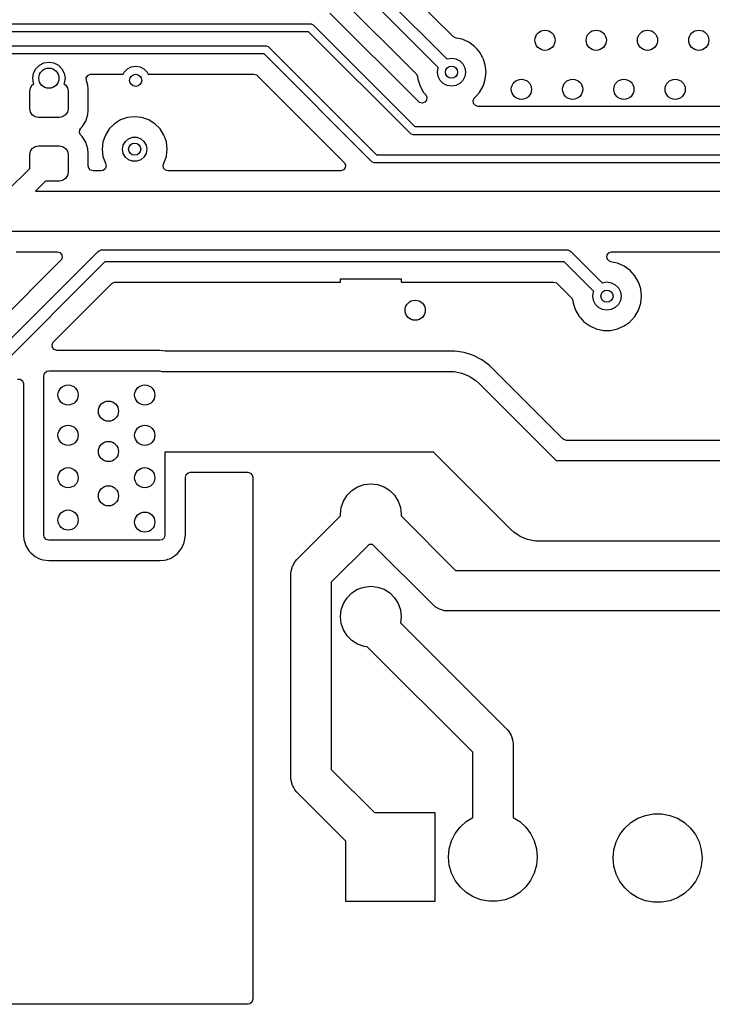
# Model space of a CAD drawing. Extents: x 70 to 224, y -154 to -54.
# Tile 40 of 55: x 168 to 185, y -154 to -130. Entities that reach past the tile are written whole.
import ezdxf

# ---------------------------------------------------------------- set-up
doc = ezdxf.new("R2010")
doc.units = 0
doc.layers.add('BLACK', color=7, linetype='CONTINUOUS')

msp = doc.modelspace()

# ---------------------------------------------------------------- linework, layer by layer
at = {"layer": 'BLACK', "linetype": 'CONTINUOUS'}
for p, q in [((178.78809, -130.168144), (175.114674, -126.494727)), ((174.806066, -126.893934), (178.633508, -130.721376)), ((178.421376, -130.933508), (174.637868, -127.15)), ((174.466873, -127.686819), (177.871371, -131.091317)), ((177.930345, -131.781109), (175.73759, -129.588355)), ((150.7, -129.85), (175.25, -129.85)), ((175.208578, -130.05), (150.741421, -130.05)), ((177.72929, -132.570711), (175.208578, -130.05)), ((175.25, -129.85), (175.269509, -129.851921)), ((175.269509, -129.851921), (175.305557, -129.866853)), ((175.305557, -129.866853), (175.320711, -129.879289)), ((175.320711, -129.879289), (177.841421, -132.4)), ((178.788508, -130.168561), (178.78809, -130.168144)), ((178.849989, -130.201752), (178.788508, -130.168561)), ((178.876605, -130.20741), (178.849989, -130.201752)), ((179.014265, -130.23667), (178.876605, -130.20741)), ((179.014267, -130.236671), (179.014265, -130.23667)), ((179.177593, -130.309388), (179.014267, -130.236671)), ((150.715686, -130.4), (174.15, -130.4)), ((174.15, -130.4), (174.169509, -130.401921)), ((174.169509, -130.401921), (174.205557, -130.416853)), ((174.205557, -130.416853), (174.220711, -130.429289)), ((174.220711, -130.429289), (176.891421, -133.1)), ((179.32223, -130.414474), (179.177593, -130.309388)), ((179.322231, -130.414475), (179.32223, -130.414474)), ((179.322232, -130.414476), (179.322231, -130.414475)), ((179.322235, -130.414478), (179.322232, -130.414476)), ((179.384964, -130.484147), (179.322235, -130.414478)), ((179.441859, -130.547335), (179.384964, -130.484147)), ((174.108578, -130.6), (150.757107, -130.6)), ((176.77929, -133.270711), (174.108578, -130.6)), ((178.633508, -130.721376), (178.641844, -130.71713)), ((178.641844, -130.71713), (178.75, -130.7)), ((178.75, -130.7), (178.858156, -130.71713)), ((178.858156, -130.71713), (178.955725, -130.766844)), ((178.955725, -130.766844), (179.033156, -130.844275)), ((179.52759, -130.695826), (179.441859, -130.547335)), ((179.531249, -130.702164), (179.52759, -130.695826)), ((179.531252, -130.70217), (179.531249, -130.702164)), ((179.542537, -130.736903), (179.531252, -130.70217)), ((179.586497, -130.872197), (179.542537, -130.736903)), ((168.394577, -131.076393), (168.451393, -130.964886)), ((168.451393, -130.964886), (168.539886, -130.876393)), ((168.539886, -130.876393), (168.651393, -130.819577)), ((168.651393, -130.819577), (168.775, -130.8)), ((168.775, -130.8), (168.898607, -130.819577)), ((168.898607, -130.819577), (169.010114, -130.876393)), ((169.010114, -130.876393), (169.098607, -130.964886)), ((169.098607, -130.964886), (169.155423, -131.076393)), ((170.641752, -131.047307), (170.719183, -130.969876)), ((170.719183, -130.969876), (170.816752, -130.920162)), ((170.816752, -130.920162), (170.924908, -130.903032)), ((170.924908, -130.903032), (171.033064, -130.920162)), ((171.033064, -130.920162), (171.130633, -130.969876)), ((171.130633, -130.969876), (171.208064, -131.047307)), ((178.4, -131.05), (178.41713, -130.941844)), ((178.41713, -130.941844), (178.421376, -130.933508)), ((179.033156, -130.844275), (179.08287, -130.941844)), ((179.08287, -130.941844), (179.1, -131.05)), ((179.605185, -131.05), (179.586497, -130.872197)), ((168.375, -131.2), (168.394577, -131.076393)), ((168.394577, -131.323607), (168.375, -131.2)), ((169.155423, -131.076393), (169.175, -131.2)), ((169.175, -131.2), (169.155423, -131.323607)), ((169.701977, -131.193676), (169.737709, -131.133634)), ((169.704378, -131.263502), (169.701977, -131.193676)), ((169.740436, -131.372315), (169.704378, -131.263502)), ((169.737709, -131.133634), (169.800229, -131.102441)), ((169.800229, -131.102441), (169.822085, -131.1005)), ((169.822085, -131.1005), (170.614649, -131.1005)), ((170.614649, -131.1005), (170.641752, -131.047307)), ((171.208064, -131.047307), (171.235167, -131.1005)), ((171.235167, -131.1005), (173.849903, -131.1005)), ((173.849903, -131.1005), (173.916942, -131.120185)), ((173.916942, -131.120185), (173.937584, -131.136819)), ((173.937584, -131.136819), (176.088583, -133.287819)), ((177.871371, -131.091317), (177.904856, -131.15264)), ((177.904856, -131.15264), (177.90701, -131.166031)), ((177.90701, -131.166031), (177.913503, -131.227803)), ((177.913503, -131.227803), (177.913504, -131.227805)), ((177.913504, -131.227805), (177.913504, -131.227807)), ((177.913504, -131.227807), (177.968747, -131.397829)), ((178.41713, -131.158156), (178.4, -131.05)), ((178.466844, -131.255725), (178.41713, -131.158156)), ((178.544275, -131.333156), (178.466844, -131.255725)), ((179.033156, -131.255725), (178.955725, -131.333156)), ((179.08287, -131.158156), (179.033156, -131.255725)), ((179.1, -131.05), (179.08287, -131.158156)), ((179.547498, -131.347829), (179.586497, -131.227803)), ((179.586497, -131.227803), (179.605185, -131.05)), ((168.3, -131.51875), (168.316651, -131.435038)), ((168.316651, -131.435038), (168.36407, -131.36407)), ((168.36407, -131.36407), (168.402209, -131.338586)), ((168.402209, -131.338586), (168.394577, -131.323607)), ((169.155423, -131.323607), (169.14779, -131.338586)), ((169.14779, -131.338586), (169.18593, -131.36407)), ((169.18593, -131.36407), (169.233349, -131.435038)), ((169.233349, -131.435038), (169.25, -131.51875)), ((169.7505, -131.470826), (169.740436, -131.372315)), ((169.7505, -132.004174), (169.7505, -131.470826)), ((177.968747, -131.397829), (177.96875, -131.397835)), ((177.96875, -131.397835), (178.058141, -131.552665)), ((178.641844, -131.38287), (178.544275, -131.333156)), ((178.75, -131.4), (178.641844, -131.38287)), ((178.858156, -131.38287), (178.75, -131.4)), ((178.955725, -131.333156), (178.858156, -131.38287)), ((179.441859, -131.552665), (179.53125, -131.397835)), ((179.53125, -131.397835), (179.531413, -131.397335)), ((179.531413, -131.397335), (179.547498, -131.347829)), ((168.3, -131.95625), (168.3, -131.51875)), ((169.25, -131.51875), (169.25, -131.95625)), ((178.058141, -131.552665), (178.09194, -131.590202)), ((178.131781, -131.742783), (178.087039, -131.796448)), ((178.09194, -131.590202), (178.110176, -131.610456)), ((178.110176, -131.610456), (178.140406, -131.673448)), ((178.140406, -131.673448), (178.131781, -131.742783)), ((179.284881, -131.757853), (179.313906, -131.694297)), ((179.294825, -131.827011), (179.284881, -131.757853)), ((179.313906, -131.694297), (179.319092, -131.689012)), ((179.319092, -131.689012), (179.369525, -131.633)), ((179.369525, -131.633), (179.441859, -131.552665)), ((168.316651, -132.039962), (168.3, -131.95625)), ((169.25, -131.95625), (169.233349, -132.039962)), ((177.952984, -131.799001), (177.930345, -131.781109)), ((178.020386, -131.817406), (177.952984, -131.799001)), ((178.087039, -131.796448), (178.020386, -131.817406)), ((179.34058, -131.879815), (179.294825, -131.827011)), ((179.407619, -131.8995), (179.34058, -131.879815)), ((196.863331, -131.8995), (179.407619, -131.8995)), ((168.36407, -132.11093), (168.316651, -132.039962)), ((168.435038, -132.158349), (168.36407, -132.11093)), ((168.51875, -132.175), (168.435038, -132.158349)), ((169.03125, -132.175), (168.51875, -132.175)), ((169.114962, -132.158349), (169.03125, -132.175)), ((169.18593, -132.11093), (169.114962, -132.158349)), ((169.233349, -132.039962), (169.18593, -132.11093)), ((169.687549, -132.262287), (169.740436, -132.102685)), ((169.740436, -132.102685), (169.7505, -132.004174)), ((170.550476, -132.234211), (170.397737, -132.330184)), ((170.720745, -132.174631), (170.550476, -132.234211)), ((170.72075, -132.17463), (170.720745, -132.174631)), ((170.899996, -132.154435), (170.72075, -132.17463)), ((170.900004, -132.154435), (170.899996, -132.154435)), ((171.079249, -132.17463), (170.900004, -132.154435)), ((171.079254, -132.174631), (171.079249, -132.17463)), ((171.249523, -132.234211), (171.079254, -132.174631)), ((171.333992, -132.287287), (171.249523, -132.234211)), ((169.533868, -132.551358), (169.538852, -132.481666)), ((169.538852, -132.481666), (169.567353, -132.437319)), ((169.567353, -132.437319), (169.583006, -132.421666)), ((169.583006, -132.421666), (169.599281, -132.405391)), ((169.599281, -132.405391), (169.687549, -132.262287)), ((170.270184, -132.457737), (170.174211, -132.610476)), ((170.397737, -132.330184), (170.270184, -132.457737)), ((171.402262, -132.330184), (171.333992, -132.287287)), ((171.529816, -132.457738), (171.402262, -132.330184)), ((171.625789, -132.610478), (171.529816, -132.457738)), ((177.841421, -132.4), (196.95, -132.4)), ((169.567353, -132.612681), (169.533868, -132.551358)), ((169.59928, -132.644608), (169.567353, -132.612681)), ((169.599283, -132.644612), (169.59928, -132.644608)), ((169.687544, -132.787704), (169.599283, -132.644612)), ((170.174211, -132.610476), (170.114631, -132.780745)), ((170.670187, -132.767164), (170.75, -132.700192)), ((170.75, -132.700192), (170.847906, -132.664558)), ((170.847906, -132.664558), (170.952094, -132.664558)), ((170.952094, -132.664558), (171.05, -132.700192)), ((171.05, -132.700192), (171.129813, -132.767164)), ((171.637732, -132.644609), (171.625789, -132.610478)), ((171.685368, -132.780745), (171.637732, -132.644609)), ((177.744443, -132.583148), (177.72929, -132.570711)), ((177.780491, -132.598079), (177.744443, -132.583148)), ((177.8, -132.6), (177.780491, -132.598079)), ((196.908578, -132.6), (177.8, -132.6)), ((168.316651, -133.010038), (168.36407, -132.93907)), ((168.36407, -132.93907), (168.435038, -132.891651)), ((168.435038, -132.891651), (168.51875, -132.875)), ((168.51875, -132.875), (169.03125, -132.875)), ((169.03125, -132.875), (169.114962, -132.891651)), ((169.114962, -132.891651), (169.18593, -132.93907)), ((169.18593, -132.93907), (169.233349, -133.010038)), ((169.687545, -132.787707), (169.687544, -132.787704)), ((169.687549, -132.787713), (169.687545, -132.787707)), ((169.740436, -132.947315), (169.687549, -132.787713)), ((169.741731, -132.959996), (169.740436, -132.947315)), ((169.750499, -133.045818), (169.741731, -132.959996)), ((170.11463, -132.78075), (170.094435, -132.959996)), ((170.094435, -132.959996), (170.094435, -132.960003)), ((170.094435, -132.960003), (170.11463, -133.139249)), ((170.114631, -132.780745), (170.11463, -132.78075)), ((170.6, -132.96), (170.618092, -132.857394)), ((170.618092, -133.062606), (170.6, -132.96)), ((170.618092, -132.857394), (170.670187, -132.767164)), ((171.129813, -132.767164), (171.181908, -132.857394)), ((171.181908, -132.857394), (171.2, -132.96)), ((171.2, -132.96), (171.181908, -133.062606)), ((171.685369, -132.78075), (171.685368, -132.780745)), ((171.705565, -132.959996), (171.685369, -132.78075)), ((171.687028, -133.124522), (171.705565, -132.960003)), ((171.705565, -132.960003), (171.705565, -132.959996)), ((168.3, -133.09375), (168.316651, -133.010038)), ((168.3, -133.433946), (168.3, -133.09375)), ((169.233349, -133.010038), (169.25, -133.09375)), ((169.25, -133.09375), (169.25, -133.53125)), ((169.7505, -133.045831), (169.750499, -133.045818)), ((169.7505, -133.3755), (169.7505, -133.045831)), ((170.11463, -133.139249), (170.114631, -133.139254)), ((170.114631, -133.139254), (170.174211, -133.309523)), ((170.670187, -133.152836), (170.618092, -133.062606)), ((170.75, -133.219808), (170.670187, -133.152836)), ((170.847906, -133.255442), (170.75, -133.219808)), ((171.05, -133.219808), (170.952094, -133.255442)), ((171.129813, -133.152836), (171.05, -133.219808)), ((171.181908, -133.062606), (171.129813, -133.152836)), ((171.625789, -133.309522), (171.685368, -133.139255)), ((171.685368, -133.139255), (171.687028, -133.124522)), ((176.891421, -133.1), (196.243733, -133.1)), ((167.733946, -134), (168.3, -133.433946)), ((169.761706, -133.427011), (169.7505, -133.3755)), ((169.807461, -133.479815), (169.761706, -133.427011)), ((170.172842, -133.443606), (170.119572, -133.488817)), ((170.193213, -133.376772), (170.172842, -133.443606)), ((170.174211, -133.309523), (170.174218, -133.309534)), ((170.174218, -133.309534), (170.174221, -133.309545)), ((170.174221, -133.309545), (170.177231, -133.315795)), ((170.177231, -133.315795), (170.176135, -133.316322)), ((170.176135, -133.316322), (170.193213, -133.376772)), ((170.952094, -133.255442), (170.847906, -133.255442)), ((171.608042, -133.357853), (171.623375, -133.316087)), ((171.617986, -133.427011), (171.608042, -133.357853)), ((171.663741, -133.479815), (171.617986, -133.427011)), ((171.622769, -133.315795), (171.625774, -133.309553)), ((171.623375, -133.316087), (171.622769, -133.315795)), ((171.625774, -133.309553), (171.625782, -133.309534)), ((171.625782, -133.309534), (171.625788, -133.309523)), ((171.625788, -133.309523), (171.625789, -133.309522)), ((176.117084, -133.418834), (176.075212, -133.474767)), ((176.088583, -133.287819), (176.122068, -133.349142)), ((176.122068, -133.349142), (176.117084, -133.418834)), ((176.794443, -133.283148), (176.77929, -133.270711)), ((176.830491, -133.298079), (176.794443, -133.283148)), ((176.85, -133.3), (176.830491, -133.298079)), ((196.202311, -133.3), (176.85, -133.3)), ((169.18593, -133.68593), (169.114962, -133.733349)), ((169.233349, -133.614962), (169.18593, -133.68593)), ((169.25, -133.53125), (169.233349, -133.614962)), ((169.8745, -133.4995), (169.807461, -133.479815)), ((170.06922, -133.4995), (169.8745, -133.4995)), ((170.119572, -133.488817), (170.06922, -133.4995)), ((171.73078, -133.4995), (171.663741, -133.479815)), ((176.000902, -133.4995), (171.73078, -133.4995)), ((176.009748, -133.499184), (176.000902, -133.4995)), ((176.075212, -133.474767), (176.009748, -133.499184)), ((168.691053, -133.75), (168.441053, -134)), ((169.03125, -133.75), (168.691053, -133.75)), ((169.114962, -133.733349), (169.03125, -133.75)), ((168.441053, -134), (186.7, -134)), ((186.525, -135), (167.707107, -135)), ((165.88995, -139.6), (169.996016, -135.493934)), ((167.965783, -135.5005), (168.982274, -135.5005)), ((168.982274, -135.5005), (169.049313, -135.520185)), ((169.049313, -135.520185), (169.095068, -135.572989)), ((169.105012, -135.642147), (169.075987, -135.705703)), ((169.095068, -135.572989), (169.105012, -135.642147)), ((169.996016, -135.493934), (170.018746, -135.475279)), ((170.018746, -135.475279), (170.056981, -135.459442)), ((170.056981, -135.459442), (170.072818, -135.452882)), ((170.072818, -135.452882), (170.102082, -135.45)), ((170.102082, -135.45), (181.6, -135.45)), ((181.6, -135.45), (181.629264, -135.452882)), ((181.629264, -135.452882), (181.645762, -135.459716)), ((181.645762, -135.459716), (181.683335, -135.475279)), ((181.683335, -135.475279), (181.706066, -135.493934)), ((181.706066, -135.493934), (182.483508, -136.271376)), ((182.598642, -135.650858), (182.603626, -135.581166)), ((182.632127, -135.712181), (182.598642, -135.650858)), ((182.603626, -135.581166), (182.645498, -135.525233)), ((182.645498, -135.525233), (182.710962, -135.500816)), ((182.710962, -135.500816), (182.719808, -135.5005)), ((182.719808, -135.5005), (185.9005, -135.5005)), ((169.069955, -135.712181), (165.718955, -139.063181)), ((170.164214, -135.75), (166.058148, -139.856066)), ((169.075987, -135.705703), (169.069955, -135.712181)), ((181.537868, -135.75), (170.164214, -135.75)), ((182.271376, -136.483508), (181.537868, -135.75)), ((182.63809, -135.718144), (182.632127, -135.712181)), ((182.638508, -135.718561), (182.63809, -135.718144)), ((182.699989, -135.751752), (182.638508, -135.718561)), ((182.727473, -135.757594), (182.699989, -135.751752)), ((182.864265, -135.78667), (182.727473, -135.757594)), ((182.864267, -135.786671), (182.864265, -135.78667)), ((183.027593, -135.859388), (182.864267, -135.786671)), ((183.17223, -135.964474), (183.027593, -135.859388)), ((183.172231, -135.964475), (183.17223, -135.964474)), ((183.172232, -135.964476), (183.172231, -135.964475)), ((183.172235, -135.964478), (183.172232, -135.964476)), ((183.230764, -136.029482), (183.172235, -135.964478)), ((183.291859, -136.097335), (183.230764, -136.029482)), ((183.381249, -136.252164), (183.291859, -136.097335)), ((169.519363, -137.102665), (170.335209, -136.286819)), ((170.335209, -136.286819), (170.396532, -136.253334)), ((170.396532, -136.253334), (170.42289, -136.2505)), ((170.42289, -136.2505), (175.996, -136.2505)), ((175.996, -136.2505), (175.996, -136.171)), ((175.996, -136.171), (177.504, -136.171)), ((177.504, -136.171), (177.504, -136.2505)), ((177.504, -136.2505), (181.279192, -136.2505)), ((181.279192, -136.2505), (181.346231, -136.270185)), ((181.346231, -136.270185), (181.366873, -136.286819)), ((181.366873, -136.286819), (181.721371, -136.641317)), ((182.483508, -136.271376), (182.491844, -136.26713)), ((182.491844, -136.26713), (182.6, -136.25)), ((182.6, -136.25), (182.708156, -136.26713)), ((182.708156, -136.26713), (182.805725, -136.316844)), ((182.805725, -136.316844), (182.883156, -136.394275)), ((182.883156, -136.394275), (182.93287, -136.491844)), ((183.381252, -136.25217), (183.381249, -136.252164)), ((183.387105, -136.270185), (183.381252, -136.25217)), ((183.436497, -136.422197), (183.387105, -136.270185)), ((182.25, -136.6), (182.26713, -136.491844)), ((182.26713, -136.708156), (182.25, -136.6)), ((182.26713, -136.491844), (182.271376, -136.483508)), ((182.93287, -136.491844), (182.95, -136.6)), ((182.95, -136.6), (182.93287, -136.708156)), ((183.455185, -136.6), (183.436497, -136.422197)), ((183.436497, -136.777803), (183.455185, -136.6)), ((181.721371, -136.641317), (181.754856, -136.70264)), ((181.754856, -136.70264), (181.75701, -136.716031)), ((181.75701, -136.716031), (181.763503, -136.777803)), ((181.763503, -136.777803), (181.763504, -136.777805)), ((181.763504, -136.777805), (181.763504, -136.777807)), ((181.763504, -136.777807), (181.818747, -136.947829)), ((182.316844, -136.805725), (182.26713, -136.708156)), ((182.394275, -136.883156), (182.316844, -136.805725)), ((182.491844, -136.93287), (182.394275, -136.883156)), ((182.805725, -136.883156), (182.708156, -136.93287)), ((182.883156, -136.805725), (182.805725, -136.883156)), ((182.93287, -136.708156), (182.883156, -136.805725)), ((183.38125, -136.947835), (183.436497, -136.777803)), ((168.889208, -137.732819), (169.519363, -137.102665)), ((181.818747, -136.947829), (181.81875, -136.947835)), ((181.81875, -136.947835), (181.908141, -137.102665)), ((181.908141, -137.102665), (181.942741, -137.141092)), ((182.6, -136.95), (182.491844, -136.93287)), ((182.708156, -136.93287), (182.6, -136.95)), ((183.218074, -137.184611), (183.291859, -137.102665)), ((183.291859, -137.102665), (183.38125, -136.947835)), ((181.942741, -137.141092), (182.027764, -137.235521)), ((182.027764, -137.235521), (182.027767, -137.235523)), ((182.027767, -137.235523), (182.02777, -137.235526)), ((182.02777, -137.235526), (182.172407, -137.340612)), ((182.172407, -137.340612), (182.335733, -137.413329)), ((182.864267, -137.413329), (183.027593, -137.340612)), ((183.027593, -137.340612), (183.17223, -137.235526)), ((183.17223, -137.235526), (183.183638, -137.222857)), ((183.183638, -137.222857), (183.218074, -137.184611)), ((182.335733, -137.413329), (182.510609, -137.4505)), ((182.510609, -137.4505), (182.51061, -137.4505)), ((182.51061, -137.4505), (182.689389, -137.4505)), ((182.689389, -137.4505), (182.689391, -137.4505)), ((182.689391, -137.4505), (182.864267, -137.413329)), ((168.854151, -137.802853), (168.883176, -137.739297)), ((168.864095, -137.872011), (168.854151, -137.802853)), ((168.883176, -137.739297), (168.889208, -137.732819)), ((168.90985, -137.924815), (168.864095, -137.872011)), ((168.976889, -137.9445), (168.90985, -137.924815)), ((171.526, -137.9445), (168.976889, -137.9445)), ((171.656327, -137.963238), (171.526, -137.9445)), ((171.673974, -137.9645), (171.656327, -137.963238)), ((176.868092, -137.9645), (171.673974, -137.9645)), ((178.833092, -137.9645), (176.868092, -137.9645)), ((178.833097, -137.9645), (178.833092, -137.9645)), ((179.066368, -138.001446), (178.833097, -137.9645)), ((179.290996, -138.074433), (179.066368, -138.001446)), ((179.4991, -138.180468), (179.290996, -138.074433)), ((179.501434, -138.181657), (179.4991, -138.180468)), ((179.685008, -138.315033), (179.501434, -138.181657)), ((179.692511, -138.320484), (179.685008, -138.315033)), ((181.510208, -140.138181), (179.692511, -138.320484)), ((168.65, -138.574), (168.669685, -138.506961)), ((168.65, -142.526), (168.65, -138.574)), ((168.669685, -138.506961), (168.722489, -138.461206)), ((168.722489, -138.461206), (168.774, -138.45)), ((168.774, -138.45), (171.526, -138.45)), ((171.526, -138.45), (171.577084, -138.465)), ((171.577084, -138.465), (176.75, -138.465)), ((176.75, -138.465), (178.715, -138.465)), ((178.715, -138.465), (178.813017, -138.469815)), ((178.813017, -138.469815), (179.005285, -138.50806)), ((179.005285, -138.50806), (179.186397, -138.583079)), ((179.186397, -138.583079), (179.214021, -138.601537)), ((167.994142, -138.655723), (168.063833, -138.660707)), ((168.063833, -138.660707), (168.119767, -138.702579)), ((168.119767, -138.702579), (168.144184, -138.768043)), ((168.144184, -138.768043), (168.1445, -138.776889)), ((168.1445, -138.776889), (168.1445, -142.526)), ((179.214021, -138.601537), (179.349394, -138.691989)), ((179.349394, -138.691989), (179.422107, -138.757893)), ((179.422107, -138.757893), (181.339214, -140.675)), ((181.53085, -140.154815), (181.510208, -140.138181)), ((181.597889, -140.1745), (181.53085, -140.154815)), ((185.805501, -140.1745), (181.597889, -140.1745)), ((176.75, -140.465), (171.65, -140.465)), ((171.65, -140.465), (171.65, -142.526)), ((178.300786, -140.465), (176.75, -140.465)), ((180.217893, -142.382107), (178.300786, -140.465)), ((181.339214, -140.675), (200.210786, -140.675)), ((172.1555, -141.0895), (172.175185, -141.022461)), ((172.175185, -141.022461), (172.227989, -140.976706)), ((172.227989, -140.976706), (172.2795, -140.9655)), ((172.2795, -140.9655), (173.701, -140.9655)), ((173.701, -140.9655), (173.768039, -140.985185)), ((173.768039, -140.985185), (173.813794, -141.037989)), ((172.1555, -142.526), (172.1555, -141.0895)), ((173.813794, -141.037989), (173.825, -141.0895)), ((173.825, -141.0895), (173.825, -154.026)), ((176.422852, -141.325669), (176.582219, -141.269904)), ((176.582219, -141.269904), (176.75, -141.251)), ((176.75, -141.251), (176.917781, -141.269904)), ((176.917781, -141.269904), (177.077148, -141.325669)), ((176.160499, -141.534889), (176.279889, -141.415499)), ((176.279889, -141.415499), (176.422852, -141.325669)), ((177.077148, -141.325669), (177.220111, -141.415499)), ((177.220111, -141.415499), (177.339501, -141.534889)), ((176.014904, -141.837219), (176.070669, -141.677852)), ((176.070669, -141.677852), (176.160499, -141.534889)), ((177.339501, -141.534889), (177.429331, -141.677852)), ((177.429331, -141.677852), (177.485096, -141.837219)), ((175.996, -142.005), (176.014904, -141.837219)), ((176.000748, -142.047145), (175.996, -142.005)), ((177.485096, -141.837219), (177.504, -142.005)), ((177.504, -142.005), (177.499251, -142.047145)), ((174.917447, -143.130447), (176.000748, -142.047145)), ((177.499251, -142.047145), (178.852107, -143.4)), ((180.290606, -142.448011), (180.217893, -142.382107)), ((180.398622, -142.520184), (180.290606, -142.448011)), ((168.1445, -142.526), (168.144501, -142.526009)), ((168.144501, -142.526009), (168.156052, -142.63345)), ((168.156052, -142.63345), (168.156054, -142.633462)), ((168.156054, -142.633462), (168.16726, -142.684972)), ((168.16726, -142.684972), (168.201383, -142.787497)), ((168.661206, -142.577511), (168.65, -142.526)), ((168.706961, -142.630315), (168.661206, -142.577511)), ((168.774, -142.65), (168.706961, -142.630315)), ((171.526, -142.65), (168.774, -142.65)), ((171.577511, -142.638794), (171.526, -142.65)), ((171.630315, -142.593039), (171.577511, -142.638794)), ((171.65, -142.526), (171.630315, -142.593039)), ((172.055567, -142.866336), (172.115338, -142.735459)), ((172.115338, -142.735459), (172.135023, -142.66842)), ((172.135023, -142.66842), (172.135024, -142.668416)), ((172.135024, -142.668416), (172.1555, -142.526)), ((180.453603, -142.556921), (180.398622, -142.520184)), ((180.634715, -142.63194), (180.453603, -142.556921)), ((180.826983, -142.670185), (180.634715, -142.63194)), ((180.925, -142.675), (180.826983, -142.670185)), ((200.210786, -142.675), (180.925, -142.675)), ((168.201383, -142.787497), (168.201386, -142.787503)), ((168.201386, -142.787503), (168.279171, -142.908537)), ((168.279171, -142.908537), (168.279179, -142.908548)), ((168.279179, -142.908548), (168.324923, -142.96134)), ((168.324923, -142.96134), (168.324926, -142.961343)), ((168.324926, -142.961343), (168.32493, -142.961347)), ((168.32493, -142.961347), (168.433664, -143.055567)), ((171.908543, -143.020825), (171.961347, -142.97507)), ((171.961347, -142.97507), (172.055567, -142.866336)), ((176.707854, -142.754251), (175.771, -143.691106)), ((176.75, -142.759), (176.707854, -142.754251)), ((176.792145, -142.754251), (176.75, -142.759)), ((178.291447, -144.253554), (176.792145, -142.754251)), ((168.433664, -143.055567), (168.433667, -143.055568)), ((168.433667, -143.055568), (168.433668, -143.055569)), ((168.433668, -143.055569), (168.527925, -143.098616)), ((168.527925, -143.098616), (168.564541, -143.115338)), ((168.564541, -143.115338), (168.63158, -143.135023)), ((168.63158, -143.135023), (168.631584, -143.135024)), ((168.631584, -143.135024), (168.774, -143.1555)), ((168.774, -143.1555), (168.774003, -143.1555)), ((168.774003, -143.1555), (171.52599, -143.1555)), ((171.52599, -143.1555), (171.526, -143.1555)), ((171.526, -143.1555), (171.633456, -143.143947)), ((171.633456, -143.143947), (171.684967, -143.132741)), ((171.684967, -143.132741), (171.719197, -143.121347)), ((171.719197, -143.121347), (171.787497, -143.098616)), ((171.787497, -143.098616), (171.787501, -143.098613)), ((171.787501, -143.098613), (171.787504, -143.098613)), ((171.787504, -143.098613), (171.908543, -143.020825)), ((174.815753, -143.281066), (174.874323, -143.179619)), ((174.874323, -143.179619), (174.874338, -143.179603)), ((174.874338, -143.179603), (174.917447, -143.130447)), ((174.771, -143.484), (174.775277, -143.418752)), ((174.775277, -143.418737), (174.80906, -143.292658)), ((174.775277, -143.418752), (174.775277, -143.418737)), ((174.80906, -143.292658), (174.815753, -143.281066)), ((178.852107, -143.4), (188.59, -143.4)), ((174.771, -148.536), (174.771, -143.484)), ((175.771, -143.691106), (175.771, -148.328893)), ((176.160499, -144.074889), (176.279889, -143.955499)), ((176.279889, -143.955499), (176.422852, -143.865669)), ((176.422852, -143.865669), (176.582219, -143.809904)), ((176.582219, -143.809904), (176.75, -143.791)), ((176.75, -143.791), (176.917781, -143.809904)), ((176.917781, -143.809904), (177.077148, -143.865669)), ((177.077148, -143.865669), (177.220111, -143.955499)), ((177.220111, -143.955499), (177.339501, -144.074889)), ((176.070669, -144.217852), (176.160499, -144.074889)), ((177.339501, -144.074889), (177.429331, -144.217852)), ((175.996, -144.545), (176.014904, -144.377219)), ((176.014904, -144.377219), (176.070669, -144.217852)), ((177.429331, -144.217852), (177.485096, -144.377219)), ((177.485096, -144.377219), (177.504, -144.545)), ((178.340611, -144.296669), (178.291447, -144.253554)), ((178.340619, -144.296677), (178.340611, -144.296669)), ((178.453658, -144.36194), (178.340619, -144.296677)), ((178.480301, -144.369079), (178.453658, -144.36194)), ((178.579737, -144.395723), (178.480301, -144.369079)), ((178.579752, -144.395723), (178.579737, -144.395723)), ((178.645, -144.4), (178.579752, -144.395723)), ((188.382894, -144.4), (178.645, -144.4)), ((176.014904, -144.712781), (175.996, -144.545)), ((177.504, -144.545), (177.486593, -144.699487)), ((176.070669, -144.872148), (176.014904, -144.712781)), ((176.160499, -145.015111), (176.070669, -144.872148)), ((177.486593, -144.699487), (180.128553, -147.341447)), ((176.279889, -145.134501), (176.160499, -145.015111)), ((176.422852, -145.224331), (176.279889, -145.134501)), ((176.582219, -145.280096), (176.422852, -145.224331)), ((176.661976, -145.289082), (176.582219, -145.280096)), ((179.275, -147.902106), (176.661976, -145.289082)), ((180.128553, -147.341447), (180.171661, -147.390603)), ((180.171661, -147.390603), (180.171677, -147.390619)), ((180.171677, -147.390619), (180.22989, -147.491447)), ((180.22989, -147.491447), (180.23694, -147.503658)), ((180.23694, -147.503658), (180.270723, -147.629737)), ((180.270723, -147.629737), (180.270723, -147.629752)), ((180.270723, -147.629752), (180.275, -147.695)), ((180.275, -147.695), (180.275, -149.521318)), ((179.275, -149.521318), (179.275, -147.902106)), ((175.771, -148.328893), (176.842107, -149.4)), ((174.775277, -148.601247), (174.771, -148.536)), ((174.775277, -148.601263), (174.775277, -148.601247)), ((174.808059, -148.723607), (174.775277, -148.601263)), ((174.80906, -148.727342), (174.808059, -148.723607)), ((174.874323, -148.840381), (174.80906, -148.727342)), ((174.874338, -148.840396), (174.874323, -148.840381)), ((174.917447, -148.889553), (174.874338, -148.840396)), ((176.135, -150.107106), (174.917447, -148.889553)), ((176.842107, -149.4), (178.335, -149.4)), ((178.335, -149.4), (178.335, -151.6)), ((179.112102, -149.622181), (179.275, -149.521318)), ((180.275, -149.521318), (180.437898, -149.622181)), ((183.192102, -149.647181), (183.364688, -149.54032)), ((183.364688, -149.54032), (183.553971, -149.466992)), ((183.553971, -149.466992), (183.753505, -149.429692)), ((183.753505, -149.429692), (183.956495, -149.429692)), ((183.956495, -149.429692), (184.156029, -149.466992)), ((184.156029, -149.466992), (184.345312, -149.54032)), ((184.345312, -149.54032), (184.517898, -149.647181)), ((178.839761, -149.920925), (178.96209, -149.758935)), ((178.96209, -149.758935), (179.112102, -149.622181)), ((180.437898, -149.622181), (180.58791, -149.758935)), ((180.58791, -149.758935), (180.710239, -149.920925)), ((182.919761, -149.945925), (183.04209, -149.783935)), ((183.04209, -149.783935), (183.192102, -149.647181)), ((184.517898, -149.647181), (184.66791, -149.783935)), ((184.66791, -149.783935), (184.790239, -149.945925)), ((178.749281, -150.102634), (178.839761, -149.920925)), ((180.710239, -149.920925), (180.800719, -150.102634)), ((182.829281, -150.127634), (182.919761, -149.945925)), ((184.790239, -149.945925), (184.880719, -150.127634)), ((176.135, -151.6), (176.135, -150.107106)), ((178.675, -150.5), (178.69373, -150.297876)), ((178.69373, -150.297876), (178.749281, -150.102634)), ((180.800719, -150.102634), (180.85627, -150.297876)), ((180.85627, -150.297876), (180.875, -150.5)), ((182.77373, -150.322876), (182.829281, -150.127634)), ((184.880719, -150.127634), (184.93627, -150.322876)), ((178.69373, -150.702124), (178.675, -150.5)), ((180.875, -150.5), (180.85627, -150.702124)), ((182.755, -150.525), (182.77373, -150.322876)), ((182.77373, -150.727124), (182.755, -150.525)), ((184.93627, -150.322876), (184.955, -150.525)), ((184.955, -150.525), (184.93627, -150.727124)), ((178.749281, -150.897366), (178.69373, -150.702124)), ((180.85627, -150.702124), (180.800719, -150.897366)), ((182.829281, -150.922366), (182.77373, -150.727124)), ((184.93627, -150.727124), (184.880719, -150.922366)), ((178.839761, -151.079075), (178.749281, -150.897366)), ((180.800719, -150.897366), (180.710239, -151.079075)), ((182.919761, -151.104075), (182.829281, -150.922366)), ((184.880719, -150.922366), (184.790239, -151.104075)), ((178.96209, -151.241065), (178.839761, -151.079075)), ((179.112102, -151.377819), (178.96209, -151.241065)), ((180.58791, -151.241065), (180.437898, -151.377819)), ((180.710239, -151.079075), (180.58791, -151.241065)), ((183.04209, -151.266065), (182.919761, -151.104075)), ((183.192102, -151.402819), (183.04209, -151.266065)), ((184.66791, -151.266065), (184.517898, -151.402819)), ((184.790239, -151.104075), (184.66791, -151.266065)), ((179.284688, -151.48468), (179.112102, -151.377819)), ((179.473971, -151.558008), (179.284688, -151.48468)), ((180.265312, -151.48468), (180.076029, -151.558008)), ((180.437898, -151.377819), (180.265312, -151.48468)), ((183.364688, -151.50968), (183.192102, -151.402819)), ((183.553971, -151.583008), (183.364688, -151.50968)), ((184.345312, -151.50968), (184.156029, -151.583008)), ((184.517898, -151.402819), (184.345312, -151.50968)), ((178.335, -151.6), (176.135, -151.6)), ((179.673505, -151.595308), (179.473971, -151.558008)), ((179.876495, -151.595308), (179.673505, -151.595308)), ((180.076029, -151.558008), (179.876495, -151.595308)), ((183.753505, -151.620308), (183.553971, -151.583008)), ((183.956495, -151.620308), (183.753505, -151.620308)), ((184.156029, -151.583008), (183.956495, -151.620308)), ((173.701, -154.15), (153.374, -154.15)), ((173.752511, -154.138794), (173.701, -154.15)), ((173.805315, -154.093039), (173.752511, -154.138794)), ((173.825, -154.026), (173.805315, -154.093039))]:
    msp.add_line(p, q, dxfattribs=at)
at = {"layer": 'BLACK'}
for centre, radius in [((181.065, -130.26), 0.25), ((182.335, -130.26), 0.25), ((183.605, -130.26), 0.25), ((184.875, -130.26), 0.25), ((168.775, -131.2), 0.25), ((178.75, -131.05), 0.15), ((170.924908, -131.253032), 0.15), ((180.48, -131.475), 0.25), ((181.75, -131.475), 0.25), ((183.02, -131.475), 0.25), ((184.29, -131.475), 0.25), ((170.9, -132.96), 0.15), ((182.6, -136.6), 0.15), ((177.85, -136.95), 0.25), ((169.25, -139.05), 0.25), ((171.15, -139.05), 0.25), ((170.25, -139.45), 0.25), ((169.25, -140.05), 0.25), ((171.15, -140.05), 0.25), ((170.25, -140.45), 0.25), ((169.25, -141.1), 0.25), ((171.15, -141.1), 0.25), ((170.25, -141.55), 0.25), ((169.25, -142.15), 0.25), ((171.15, -142.2), 0.25)]:
    msp.add_circle(centre, radius, dxfattribs=at)

doc.saveas('drawing.dxf')
